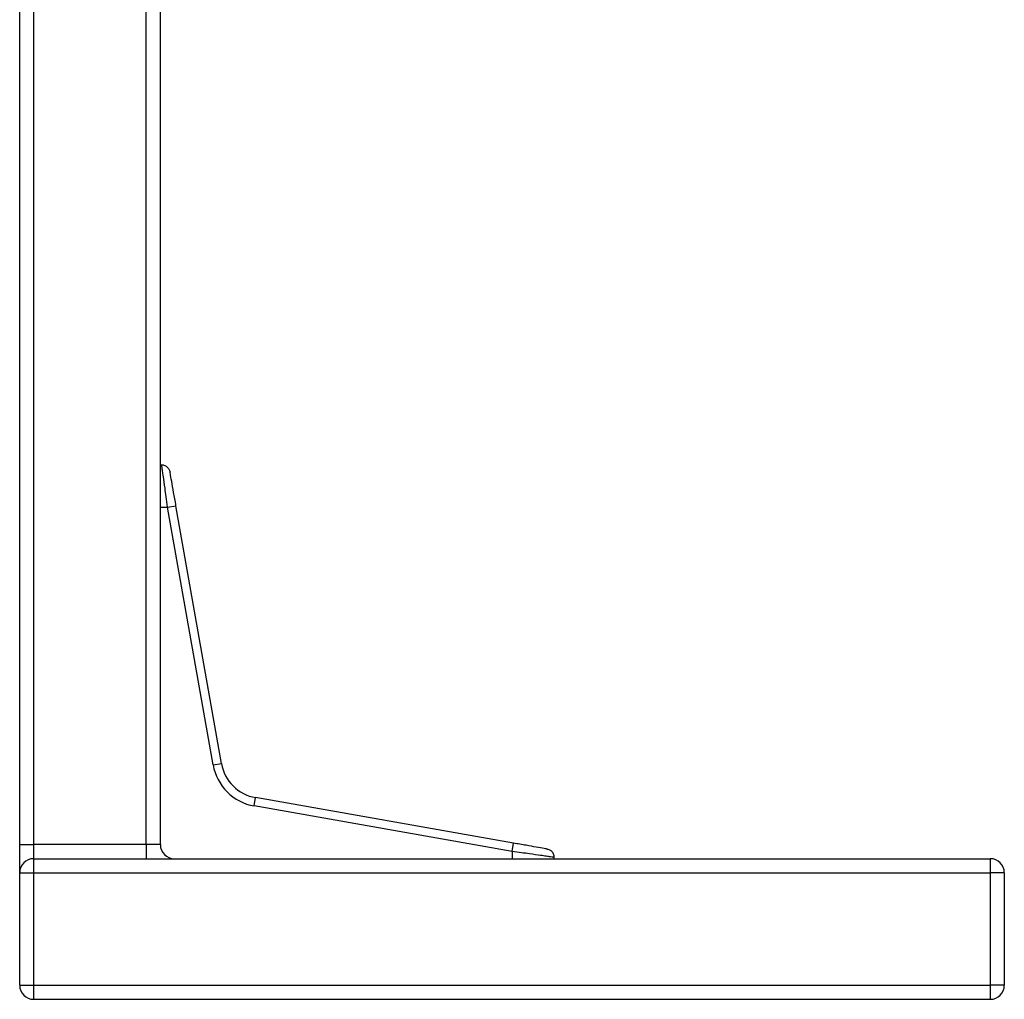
# Model space of a CAD drawing. Header units: millimetres. Extents: x -531 to 2300, y 404 to 998.
# Tile 21 of 24: x 2200 to 2235, y 638 to 673. Entities that reach past the tile are written whole.
import ezdxf

# ---------------------------------------------------------------- set-up
doc = ezdxf.new("R2010")
doc.units = ezdxf.units.MM

# ---------------------------------------------------------------- blocks, each defined once
blk = doc.blocks.new('Drawing View6')
at = {"color": 7, "linetype": 'Continuous', "lineweight": 25}
for p, q in [((782.2, -30), (782.2, 17.5)), ((786.2, -30), (786.2, 17.5)), ((786.7, -30), (786.7, 17.5)), ((781.7, -30), (781.7, 13.347)), ((786.7, -18), (786.96, -18)), ((786.96, -18), (787.255, -17.948)), ((788.576, -27.164), (786.96, -18)), ((788.871, -27.112), (787.255, -17.948)), ((788.576, -27.164), (788.871, -27.112)), ((790.036, -28.624), (790.088, -28.329)), ((799.252, -29.945), (790.088, -28.329)), ((799.2, -30.24), (790.036, -28.624)), ((781.7, -30), (782.2, -30)), ((781.7, -31), (781.7, -30)), ((782.2, -30.5), (782.2, -30)), ((786.2, -30), (782.2, -30)), ((786.2, -30), (786.2, -30.5)), ((786.7, -30), (786.2, -30)), ((799.2, -30.24), (799.252, -29.945)), ((799.2, -30.24), (799.2, -30.5)), ((782.2, -31), (782.2, -30.5)), ((782.2, -30.5), (816.2, -30.5)), ((816.2, -30.5), (816.2, -31)), ((781.7, -31), (782.2, -31)), ((781.7, -35), (781.7, -31)), ((782.2, -35), (782.2, -31)), ((782.2, -31), (816.2, -31)), ((816.2, -31), (816.2, -35)), ((816.7, -31), (816.2, -31)), ((816.7, -31), (816.7, -35)), ((781.7, -35), (782.2, -35)), ((816.7, -35), (816.2, -35)), ((782.2, -35), (816.2, -35)), ((782.2, -35.5), (782.2, -35)), ((816.2, -35), (816.2, -35.5)), ((782.2, -35.5), (816.2, -35.5))]:
    blk.add_line(p, q, dxfattribs=at)
for centre, radius, start, end in [((790.348, -26.852), 1.8, 190, 260), ((790.348, -26.852), 1.5, 190, 260), ((787.2, -30), 0.5, 180, 270), ((782.2, -31), 0.5, 90, 180), ((816.2, -31), 0.5, 0, 90), ((782.2, -35), 0.5, 180, 270), ((816.2, -35), 0.5, 270, 0)]:
    blk.add_arc(centre, radius, start, end, dxfattribs=at)
for points, knots in [([(786.921, -16.554), (786.903, -16.544), (786.867, -16.522), (786.791, -16.498), (786.732, -16.502), (786.694, -16.505)], [0, 0, 0, 0, 0.263576, 0.521559, 1, 1, 1, 1]), ([(786.96, -18), (786.942, -17.875), (786.91, -17.642), (786.857, -17.262), (786.811, -16.948), (786.779, -16.719), (786.755, -16.544), (786.752, -16.523), (786.75, -16.509)], [0, 0, 0, 0, 0.159997, 0.298741, 0.516099, 0.648499, 0.77713, 1, 1, 1, 1]), ([(786.921, -16.554), (786.937, -16.567), (786.969, -16.593), (787.018, -16.657), (787.034, -16.714), (787.044, -16.751)], [0, 0, 0, 0, 0.2636375, 0.521635, 1, 1, 1, 1]), ([(787.255, -17.948), (787.227, -17.786), (787.17, -17.464), (787.099, -17.062), (787.052, -16.792), (787.047, -16.767), (787.045, -16.755)], [0, 0, 0, 0, 0.2582284, 0.5139298, 0.767008, 1, 1, 1, 1]), ([(800.444, -30.155), (800.447, -30.155), (800.478, -30.161), (800.356, -30.139), (800.091, -30.093), (799.699, -30.023), (799.405, -29.972), (799.252, -29.945)], [0, 0, 0, 0, 0.0234528, 0.2775, 0.5273119, 0.7545826, 1, 1, 1, 1]), ([(800.691, -30.45), (800.694, -30.451), (800.73, -30.456), (800.615, -30.439), (800.425, -30.413), (800.184, -30.379), (799.883, -30.335), (799.53, -30.286), (799.315, -30.256), (799.2, -30.24)], [0, 0, 0, 0, 0.022099, 0.267581, 0.396709, 0.524672, 0.72421, 0.852658, 1, 1, 1, 1]), ([(800.449, -30.156), (800.486, -30.166), (800.543, -30.182), (800.607, -30.231), (800.633, -30.263), (800.646, -30.279)], [0, 0, 0, 0, 0.478365, 0.736363, 1, 1, 1, 1]), ([(800.695, -30.506), (800.698, -30.468), (800.702, -30.409), (800.678, -30.333), (800.656, -30.297), (800.646, -30.279)], [0, 0, 0, 0, 0.478441, 0.736424, 1, 1, 1, 1])]:
    blk.add_open_spline(points, degree=3, knots=knots, dxfattribs=at)

msp = doc.modelspace()

# ---------------------------------------------------------------- block references
at = {"color": 7, "linetype": 'Continuous', "lineweight": 25}
msp.add_blockref('Drawing View6', (1418.536, 673.89), dxfattribs=at)

doc.saveas('drawing.dxf')
